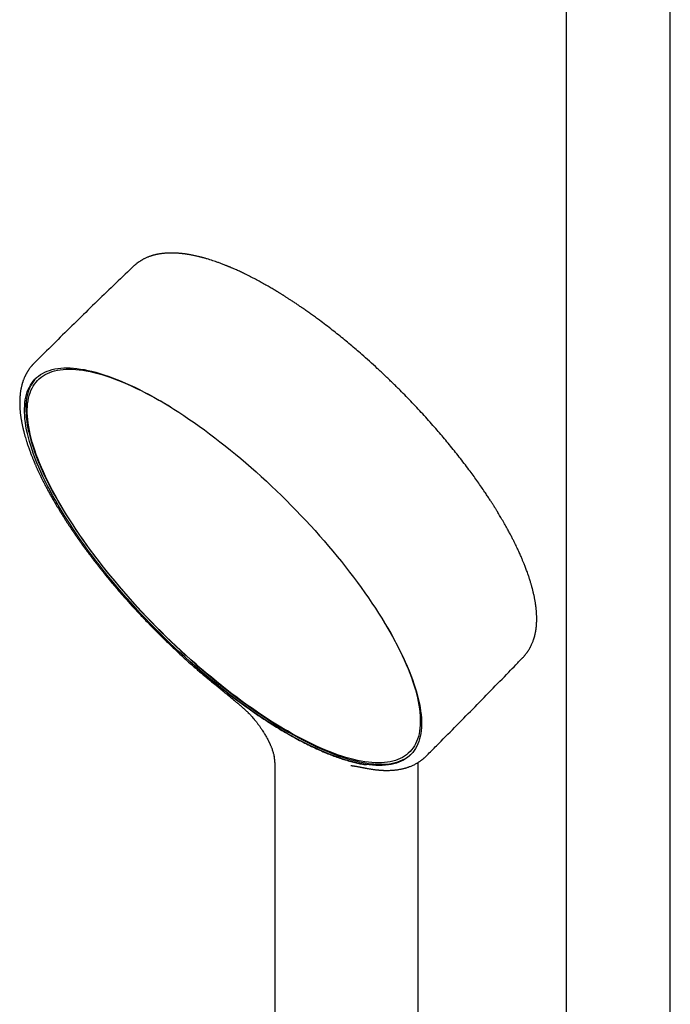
# Model space of a CAD drawing. Header units: millimetres. Extents: x 8 to 1603, y 12 to 2556.
# Tile 8 of 20: x 1321 to 1432, y 822 to 990. Entities that reach past the tile are written whole.
import ezdxf

# ---------------------------------------------------------------- set-up
doc = ezdxf.new("R2010")
doc.units = ezdxf.units.MM

msp = doc.modelspace()

# ---------------------------------------------------------------- linework, layer by layer
at = {"color": 7, "linetype": 'Continuous', "lineweight": 30}
for p, q in [((1432.46, 762.51), (1432.46, 1054.24)), ((1414.66, 1048.7), (1414.66, 762.49)), ((1340.47, 948.02), (1340.47, 948.02)), ((1324.36, 928.8), (1324.27, 928.71)), ((1407.18, 881.14), (1407.18, 881.14)), ((1387.84, 864.99), (1387.92, 865.08)), ((1389.29, 764.2), (1389.29, 863.21)), ((1364.78, 862.2), (1364.78, 764.2))]:
    msp.add_line(p, q, dxfattribs=at)
at = {"color": 7, "linetype": 'Continuous', "lineweight": 30, "flags": 128}
for points in [[(1366.91, 868.19), (1366.07, 868.69), (1365.22, 869.2), (1364.36, 869.73), (1363.49, 870.29), (1362.63, 870.86), (1361.75, 871.44), (1360.87, 872.05), (1359.99, 872.67), (1359.11, 873.31), (1358.22, 873.96), (1357.33, 874.64), (1356.44, 875.32), (1355.56, 876.02), (1354.67, 876.73), (1353.78, 877.46), (1352.89, 878.2), (1352.01, 878.96), (1351.13, 879.72), (1350.25, 880.5), (1349.37, 881.29), (1348.5, 882.09), (1347.64, 882.9), (1346.78, 883.72), (1345.92, 884.54), (1345.08, 885.38), (1344.24, 886.22), (1343.41, 887.08), (1342.59, 887.93), (1341.77, 888.8), (1340.97, 889.67), (1340.18, 890.54), (1339.39, 891.42), (1338.62, 892.3), (1337.86, 893.18), (1337.12, 894.07), (1336.38, 894.96), (1335.66, 895.85), (1334.96, 896.74), (1334.26, 897.63), (1333.59, 898.52), (1332.92, 899.41), (1332.28, 900.3), (1331.65, 901.18), (1331.03, 902.06), (1330.44, 902.94), (1329.86, 903.82), (1329.3, 904.69), (1328.75, 905.55), (1328.23, 906.41), (1327.72, 907.26), (1327.24, 908.1), (1326.77, 908.94), (1326.33, 909.76), (1325.9, 910.58), (1325.49, 911.39), (1325.11, 912.19), (1324.75, 912.98), (1324.4, 913.75), (1324.08, 914.52), (1323.78, 915.27), (1323.51, 916.01), (1323.25, 916.74), (1323.02, 917.45), (1322.81, 918.15), (1322.62, 918.84), (1322.46, 919.51), (1322.32, 920.16), (1322.2, 920.8), (1322.11, 921.42), (1322.03, 922.02), (1321.99, 922.61), (1321.96, 923.18), (1321.96, 923.73), (1321.98, 924.26), (1322.02, 924.78), (1322.09, 925.27), (1322.18, 925.75), (1322.3, 926.2), (1322.43, 926.64), (1322.59, 927.05), (1322.78, 927.44), (1322.98, 927.82), (1323.21, 928.17), (1323.46, 928.5), (1323.73, 928.81), (1324.03, 929.09), (1324.35, 929.35), (1324.68, 929.6), (1325.04, 929.81), (1325.42, 930.01), (1325.83, 930.18), (1326.25, 930.33), (1326.69, 930.46), (1327.15, 930.57), (1327.64, 930.65), (1328.14, 930.7), (1328.66, 930.74), (1329.2, 930.75), (1329.76, 930.74), (1330.33, 930.7), (1330.93, 930.64), (1331.54, 930.56), (1332.17, 930.46), (1332.81, 930.33), (1333.47, 930.18), (1334.14, 930), (1334.83, 929.8), (1335.54, 929.58), (1336.26, 929.34), (1336.99, 929.08), (1337.73, 928.79), (1338.49, 928.48), (1339.26, 928.15), (1340.04, 927.8), (1340.83, 927.43), (1341.63, 927.03), (1342.44, 926.62), (1343.26, 926.18), (1344.09, 925.72), (1344.93, 925.25), (1345.78, 924.75), (1346.63, 924.24), (1347.49, 923.7), (1348.35, 923.15), (1349.22, 922.58), (1350.09, 921.99), (1350.97, 921.39), (1351.85, 920.77), (1352.74, 920.13), (1353.62, 919.47), (1354.51, 918.8), (1355.4, 918.12), (1356.29, 917.42), (1357.18, 916.7), (1358.07, 915.98), (1358.95, 915.23), (1359.84, 914.48), (1360.72, 913.72), (1361.6, 912.94), (1362.47, 912.15), (1363.34, 911.35), (1364.21, 910.54), (1365.07, 909.72), (1365.92, 908.89), (1366.77, 908.06), (1367.6, 907.21), (1368.44, 906.36), (1369.26, 905.51), (1370.07, 904.64), (1370.87, 903.77), (1371.67, 902.9), (1372.45, 902.02), (1373.22, 901.14), (1373.98, 900.25), (1374.73, 899.37), (1375.46, 898.48), (1376.18, 897.59), (1376.89, 896.7), (1377.58, 895.81), (1378.26, 894.92), (1378.92, 894.03), (1379.57, 893.14), (1380.2, 892.26), (1380.81, 891.37), (1381.41, 890.5), (1381.99, 889.62), (1382.55, 888.75), (1383.09, 887.89), (1383.61, 887.03), (1384.12, 886.18), (1384.61, 885.34), (1385.07, 884.5), (1385.52, 883.68), (1385.94, 882.86), (1386.35, 882.05), (1386.74, 881.25), (1387.1, 880.46), (1387.44, 879.68), (1387.76, 878.92), (1388.06, 878.17), (1388.34, 877.43), (1388.59, 876.7), (1388.82, 875.99), (1389.03, 875.29), (1389.22, 874.6), (1389.38, 873.93), (1389.53, 873.28), (1389.64, 872.64), (1389.74, 872.02), (1389.81, 871.41), (1389.86, 870.83), (1389.88, 870.26), (1389.89, 869.71), (1389.86, 869.18), (1389.82, 868.66), (1389.75, 868.17), (1389.66, 867.69), (1389.55, 867.24), (1389.41, 866.8), (1389.25, 866.39), (1389.07, 865.99), (1388.86, 865.62), (1388.63, 865.27), (1388.38, 864.94), (1388.11, 864.63), (1387.82, 864.35), (1387.5, 864.08), (1387.16, 863.84), (1386.8, 863.62), (1386.42, 863.43), (1386.02, 863.25), (1385.6, 863.1), (1385.15, 862.98), (1384.69, 862.87), (1384.21, 862.79), (1383.7, 862.73), (1383.18, 862.7), (1382.64, 862.69), (1382.09, 862.7), (1381.51, 862.74), (1380.92, 862.8), (1380.31, 862.88), (1379.68, 862.98), (1379.04, 863.11), (1378.38, 863.26), (1377.7, 863.44), (1377.01, 863.63), (1376.31, 863.85), (1375.59, 864.1), (1374.86, 864.36), (1374.11, 864.65), (1373.36, 864.96), (1372.59, 865.29), (1371.81, 865.64), (1371.01, 866.01), (1370.21, 866.41), (1369.4, 866.82), (1368.58, 867.26), (1367.75, 867.72), (1366.91, 868.19)], [(1383.07, 887.92), (1383.47, 887.26), (1383.97, 886.42), (1384.46, 885.58), (1384.92, 884.76), (1385.36, 883.94), (1385.78, 883.13), (1386.18, 882.33), (1386.56, 881.54), (1386.92, 880.76), (1387.26, 879.99), (1387.58, 879.23), (1387.87, 878.48), (1388.15, 877.75), (1388.4, 877.03), (1388.63, 876.32), (1388.84, 875.63), (1389.02, 874.95), (1389.19, 874.29), (1389.33, 873.64), (1389.44, 873.01), (1389.54, 872.4), (1389.61, 871.8), (1389.66, 871.22), (1389.68, 870.65), (1389.68, 870.11), (1389.66, 869.58), (1389.62, 869.07), (1389.55, 868.58), (1389.46, 868.11), (1389.35, 867.66), (1389.21, 867.23), (1389.05, 866.82), (1388.87, 866.43), (1388.67, 866.06), (1388.44, 865.71), (1388.19, 865.39), (1387.92, 865.08), (1387.63, 864.8), (1387.32, 864.54), (1386.98, 864.3), (1386.63, 864.08), (1386.25, 863.89), (1385.85, 863.72), (1385.43, 863.57), (1385, 863.44), (1384.54, 863.34), (1384.06, 863.26), (1383.56, 863.2), (1383.05, 863.17), (1382.51, 863.16), (1381.96, 863.17), (1381.39, 863.21), (1380.8, 863.26), (1380.2, 863.35), (1379.58, 863.45), (1378.94, 863.58), (1378.29, 863.73), (1377.62, 863.9), (1376.94, 864.09), (1376.24, 864.31), (1375.53, 864.55), (1374.8, 864.81), (1374.07, 865.1), (1373.32, 865.4), (1372.55, 865.73), (1371.78, 866.08), (1371, 866.45), (1370.2, 866.84), (1369.4, 867.25), (1368.59, 867.68), (1367.77, 868.13), (1366.94, 868.61), (1366.1, 869.1), (1365.26, 869.61), (1364.41, 870.13), (1363.55, 870.68), (1362.69, 871.25), (1361.83, 871.83), (1360.96, 872.43), (1360.08, 873.04), (1359.21, 873.67), (1358.33, 874.32), (1357.45, 874.99), (1356.57, 875.66), (1355.69, 876.36), (1354.81, 877.07), (1353.93, 877.79), (1353.05, 878.52), (1352.18, 879.27), (1351.31, 880.02), (1350.44, 880.79), (1349.57, 881.57), (1348.71, 882.37), (1347.85, 883.17), (1347, 883.98), (1346.16, 884.8), (1345.32, 885.63), (1344.49, 886.46), (1343.67, 887.3), (1342.85, 888.15), (1342.05, 889.01), (1341.25, 889.87), (1340.47, 890.73), (1339.69, 891.6), (1338.93, 892.48), (1338.18, 893.35), (1337.44, 894.23), (1336.71, 895.11), (1336, 895.99), (1335.3, 896.87), (1334.61, 897.76), (1333.94, 898.64), (1333.28, 899.52), (1332.64, 900.4), (1332.02, 901.27), (1331.41, 902.14), (1330.82, 903.01), (1330.25, 903.88), (1329.69, 904.74), (1329.16, 905.59), (1328.64, 906.44), (1328.14, 907.28), (1327.65, 908.12), (1327.19, 908.95), (1326.75, 909.77), (1326.33, 910.58), (1325.93, 911.38), (1325.55, 912.17), (1325.19, 912.95), (1324.85, 913.72), (1324.53, 914.48), (1324.24, 915.22), (1323.96, 915.95), (1323.71, 916.67), (1323.48, 917.38), (1323.27, 918.07), (1323.09, 918.75), (1322.92, 919.41), (1322.78, 920.06), (1322.67, 920.69), (1322.57, 921.31), (1322.5, 921.91), (1322.45, 922.49), (1322.43, 923.05), (1322.43, 923.6), (1322.45, 924.12), (1322.49, 924.63), (1322.56, 925.12), (1322.65, 925.59), (1322.76, 926.04), (1322.9, 926.47), (1323.06, 926.88), (1323.24, 927.27), (1323.44, 927.64), (1323.67, 927.99), (1323.92, 928.32), (1324.19, 928.62), (1324.48, 928.9), (1324.79, 929.16), (1325.13, 929.4), (1325.48, 929.62), (1325.86, 929.81), (1326.26, 929.99), (1326.68, 930.13), (1327.11, 930.26), (1327.57, 930.36), (1328.05, 930.44), (1328.55, 930.5), (1329.06, 930.53), (1329.6, 930.55), (1330.15, 930.53), (1330.72, 930.5), (1331.31, 930.44), (1331.91, 930.36), (1332.53, 930.25), (1333.17, 930.13), (1333.82, 929.98), (1334.49, 929.8), (1335.17, 929.61), (1335.87, 929.39), (1336.58, 929.15), (1337.31, 928.89), (1338.04, 928.61), (1338.79, 928.3), (1339.56, 927.97), (1340.33, 927.62), (1341.11, 927.25), (1341.91, 926.86), (1342.71, 926.45), (1343.52, 926.02), (1344.34, 925.57), (1345.17, 925.1)], [(1323.93, 929), (1323.68, 928.72), (1323.43, 928.39), (1323.2, 928.04), (1323, 927.66), (1322.81, 927.27), (1322.65, 926.86), (1322.52, 926.42), (1322.4, 925.97), (1322.31, 925.49), (1322.24, 925), (1322.2, 924.48), (1322.18, 923.95), (1322.18, 923.4), (1322.21, 922.83), (1322.25, 922.24), (1322.33, 921.64), (1322.42, 921.02), (1322.54, 920.38), (1322.68, 919.73), (1322.84, 919.06), (1323.03, 918.37), (1323.24, 917.67), (1323.47, 916.96), (1323.73, 916.23), (1324, 915.49), (1324.3, 914.74), (1324.62, 913.97), (1324.96, 913.2), (1325.33, 912.41), (1325.71, 911.61), (1326.12, 910.8), (1326.54, 909.98), (1326.99, 909.15), (1327.46, 908.32), (1327.94, 907.48), (1328.45, 906.62), (1328.97, 905.77), (1329.52, 904.9), (1330.08, 904.04), (1330.66, 903.16), (1331.25, 902.28), (1331.87, 901.4), (1332.5, 900.52), (1333.14, 899.63), (1333.81, 898.74), (1334.48, 897.85), (1335.17, 896.96), (1335.88, 896.07), (1336.6, 895.18), (1337.34, 894.29), (1338.08, 893.4), (1338.84, 892.52), (1339.61, 891.64), (1340.4, 890.76), (1341.19, 889.88), (1341.99, 889.02), (1342.81, 888.15), (1343.63, 887.29), (1344.46, 886.44), (1345.3, 885.6), (1346.14, 884.76), (1347, 883.94), (1347.86, 883.12), (1348.72, 882.31), (1349.59, 881.51), (1350.47, 880.72), (1351.34, 879.94), (1352.23, 879.18), (1353.11, 878.42), (1354, 877.68), (1354.89, 876.95), (1355.77, 876.24), (1356.66, 875.54), (1357.55, 874.85), (1358.44, 874.18), (1359.33, 873.53), (1360.21, 872.89), (1361.09, 872.27), (1361.97, 871.66), (1362.84, 871.08), (1363.71, 870.51), (1364.58, 869.95), (1365.44, 869.42), (1366.29, 868.91), (1367.13, 868.41)], [(1367.13, 868.41), (1367.97, 867.93), (1368.8, 867.48), (1369.62, 867.04), (1370.43, 866.63), (1371.23, 866.23), (1372.03, 865.86), (1372.81, 865.51), (1373.57, 865.18), (1374.33, 864.87), (1375.08, 864.58), (1375.81, 864.32), (1376.53, 864.07), (1377.23, 863.85), (1377.92, 863.66), (1378.6, 863.48), (1379.25, 863.33), (1379.9, 863.2), (1380.53, 863.1), (1381.14, 863.01), (1381.73, 862.96), (1382.31, 862.92), (1382.86, 862.91), (1383.4, 862.92), (1383.92, 862.95), (1384.43, 863.01), (1384.91, 863.09), (1385.37, 863.2), (1385.81, 863.32), (1386.24, 863.47), (1386.64, 863.65), (1387.02, 863.84), (1387.38, 864.06), (1387.72, 864.3), (1388.03, 864.57), (1388.13, 864.65)]]:
    msp.add_lwpolyline(points, dxfattribs=at)
at = {"color": 7, "linetype": 'Continuous', "lineweight": 30}
msp.add_arc((1307.35, 859.64), 75.6, 58.1981, 59.981, dxfattribs=at)
for points, knots in [([(1407.18, 881.13), (1407.23, 881.18), (1407.31, 881.26), (1407.42, 881.39), (1407.52, 881.49), (1407.59, 881.58), (1407.64, 881.64), (1407.72, 881.74), (1407.8, 881.84), (1407.88, 881.95), (1407.95, 882.03), (1408.02, 882.14), (1408.11, 882.26), (1408.2, 882.4), (1408.29, 882.55), (1408.37, 882.69), (1408.45, 882.83), (1408.53, 882.97), (1408.62, 883.15), (1408.73, 883.38), (1408.84, 883.63), (1408.94, 883.87), (1409.01, 884.08), (1409.08, 884.26), (1409.13, 884.42), (1409.18, 884.6), (1409.23, 884.77), (1409.27, 884.92), (1409.31, 885.07), (1409.34, 885.22), (1409.38, 885.38), (1409.41, 885.56), (1409.44, 885.73), (1409.47, 885.9), (1409.49, 886.07), (1409.52, 886.26), (1409.54, 886.44), (1409.56, 886.64), (1409.57, 886.84), (1409.58, 887.04), (1409.59, 887.21), (1409.6, 887.37), (1409.6, 887.5), (1409.6, 887.61), (1409.6, 887.7), (1409.6, 887.79), (1409.6, 887.9), (1409.6, 888.04), (1409.6, 888.21), (1409.59, 888.43), (1409.58, 888.65), (1409.57, 888.88), (1409.55, 889.12), (1409.53, 889.36), (1409.51, 889.57), (1409.49, 889.74), (1409.47, 889.87), (1409.46, 889.98), (1409.44, 890.08), (1409.43, 890.17), (1409.42, 890.26), (1409.4, 890.37), (1409.38, 890.52), (1409.35, 890.69), (1409.32, 890.88), (1409.29, 891.07), (1409.24, 891.29), (1409.2, 891.54), (1409.14, 891.82), (1409.08, 892.09), (1409.02, 892.34), (1408.96, 892.57), (1408.92, 892.76), (1408.87, 892.92), (1408.84, 893.05), (1408.81, 893.18), (1408.77, 893.32), (1408.72, 893.49), (1408.66, 893.69), (1408.6, 893.92), (1408.52, 894.19), (1408.43, 894.48), (1408.33, 894.77), (1408.24, 895.05), (1408.13, 895.37), (1408.01, 895.71), (1407.88, 896.07), (1407.75, 896.43), (1407.62, 896.76), (1407.5, 897.06), (1407.39, 897.34), (1407.29, 897.58), (1407.2, 897.81), (1407.09, 898.05), (1406.98, 898.32), (1406.84, 898.64), (1406.69, 898.98), (1406.52, 899.34), (1406.35, 899.73), (1406.16, 900.13), (1405.95, 900.55), (1405.72, 901.02), (1405.47, 901.53), (1405.18, 902.08), (1404.87, 902.67), (1404.57, 903.21), (1404.31, 903.69), (1404.08, 904.09), (1403.84, 904.51), (1403.6, 904.93), (1403.37, 905.32), (1403.15, 905.68), (1402.96, 906), (1402.79, 906.27), (1402.65, 906.5), (1402.54, 906.69), (1402.44, 906.84), (1402.37, 906.96), (1402.3, 907.07), (1402.23, 907.19), (1402.13, 907.34), (1402, 907.54), (1401.86, 907.76), (1401.7, 908.01), (1401.53, 908.28), (1401.33, 908.57), (1401.13, 908.88), (1400.93, 909.19), (1400.59, 909.68), (1400.13, 910.37), (1399.52, 911.25), (1398.87, 912.15), (1398.17, 913.11), (1397.39, 914.14), (1396.57, 915.22), (1395.73, 916.29), (1394.88, 917.33), (1394.04, 918.36), (1393.19, 919.37), (1392.3, 920.4), (1391.36, 921.48), (1390.36, 922.59), (1389.34, 923.69), (1388.32, 924.78), (1387.27, 925.86), (1386.15, 927), (1384.93, 928.2), (1383.63, 929.45), (1382.32, 930.68), (1381, 931.89), (1379.79, 932.95), (1378.7, 933.9), (1377.72, 934.73), (1376.71, 935.57), (1375.68, 936.41), (1374.61, 937.25), (1373.52, 938.1), (1372.56, 938.82), (1371.74, 939.42), (1371.08, 939.9), (1370.44, 940.36), (1369.82, 940.79), (1369.24, 941.19), (1368.69, 941.57), (1368.16, 941.92), (1367.68, 942.24), (1367.28, 942.5), (1366.98, 942.69), (1366.78, 942.82), (1366.61, 942.93), (1366.48, 943.01), (1366.38, 943.08), (1366.29, 943.13), (1366.2, 943.19), (1366.08, 943.27), (1365.92, 943.36), (1365.6, 943.56), (1365.12, 943.86), (1364.48, 944.24), (1363.79, 944.64), (1363.05, 945.06), (1362.27, 945.5), (1361.46, 945.93), (1360.63, 946.37), (1359.95, 946.7), (1359.43, 946.96), (1359.08, 947.12), (1358.73, 947.29), (1358.39, 947.44), (1358.08, 947.58), (1357.81, 947.7), (1357.58, 947.8), (1357.4, 947.88), (1357.27, 947.93), (1357.18, 947.97), (1357.1, 948.01), (1357.02, 948.04), (1356.92, 948.08), (1356.79, 948.13), (1356.64, 948.2), (1356.46, 948.27), (1356.13, 948.4), (1355.69, 948.57), (1355.15, 948.77), (1354.64, 948.95), (1354.16, 949.11), (1353.69, 949.27), (1353.29, 949.39), (1352.97, 949.48), (1352.75, 949.55), (1352.56, 949.6), (1352.39, 949.64), (1352.22, 949.69), (1352.03, 949.74), (1351.81, 949.79), (1351.58, 949.85), (1351.34, 949.91), (1351.08, 949.96), (1350.84, 950.01), (1350.63, 950.05), (1350.44, 950.09), (1350.24, 950.13), (1350.05, 950.16), (1349.88, 950.19), (1349.73, 950.21), (1349.61, 950.23), (1349.51, 950.24), (1349.42, 950.26), (1349.32, 950.27), (1349.2, 950.28), (1349.08, 950.3), (1348.9, 950.32), (1348.69, 950.34), (1348.44, 950.36), (1348.19, 950.38), (1347.96, 950.4), (1347.76, 950.41), (1347.57, 950.41), (1347.41, 950.42), (1347.27, 950.42), (1347.15, 950.42), (1347.05, 950.42), (1346.95, 950.42), (1346.84, 950.42), (1346.72, 950.42), (1346.59, 950.41), (1346.45, 950.41), (1346.29, 950.4), (1346.12, 950.39), (1345.93, 950.37), (1345.73, 950.35), (1345.53, 950.33), (1345.34, 950.3), (1345.14, 950.27), (1344.94, 950.24), (1344.73, 950.2), (1344.54, 950.16), (1344.38, 950.12), (1344.22, 950.09), (1344.06, 950.05), (1343.89, 950), (1343.72, 949.95), (1343.56, 949.9), (1343.42, 949.85), (1343.26, 949.79), (1343.09, 949.72), (1342.88, 949.64), (1342.66, 949.54), (1342.46, 949.45), (1342.29, 949.36), (1342.14, 949.28), (1342, 949.2), (1341.86, 949.11), (1341.72, 949.03), (1341.6, 948.94), (1341.48, 948.86), (1341.37, 948.79), (1341.28, 948.72), (1341.2, 948.66), (1341.13, 948.61), (1341.06, 948.55), (1341.01, 948.51), (1340.96, 948.47), (1340.9, 948.42), (1340.81, 948.35), (1340.71, 948.26), (1340.59, 948.15), (1340.51, 948.07), (1340.47, 948.03)], [0, 0, 0, 0, 0.002441, 0.004555, 0.006343, 0.007804, 0.008939, 0.009762, 0.013084, 0.014468, 0.016067, 0.017996, 0.020254, 0.023208, 0.025901, 0.028284, 0.030441, 0.032776, 0.035345, 0.039995, 0.044151, 0.047976, 0.051643, 0.054024, 0.056624, 0.059439, 0.062136, 0.064517, 0.066635, 0.068897, 0.071387, 0.074029, 0.076797, 0.079092, 0.081596, 0.084316, 0.087142, 0.089782, 0.092852, 0.095597, 0.098017, 0.100181, 0.102129, 0.10351, 0.104759, 0.105897, 0.107251, 0.108932, 0.111551, 0.114492, 0.117482, 0.120519, 0.123604, 0.126736, 0.129782, 0.131616, 0.133255, 0.134702, 0.135955, 0.137015, 0.138075, 0.139427, 0.141256, 0.143442, 0.145839, 0.148202, 0.150528, 0.153923, 0.157236, 0.160468, 0.163536, 0.166244, 0.168582, 0.170292, 0.17173, 0.173078, 0.174722, 0.176674, 0.178936, 0.181505, 0.184676, 0.187931, 0.191159, 0.19436, 0.197534, 0.201533, 0.205489, 0.209368, 0.212951, 0.216198, 0.21906, 0.221606, 0.223971, 0.226204, 0.22925, 0.2325, 0.236003, 0.239758, 0.243765, 0.247695, 0.251973, 0.256638, 0.26169, 0.267128, 0.272953, 0.279164, 0.282966, 0.286898, 0.290962, 0.295089, 0.298886, 0.302287, 0.305294, 0.307905, 0.310122, 0.31186, 0.313243, 0.314315, 0.31529, 0.316238, 0.317751, 0.319608, 0.321809, 0.324066, 0.326597, 0.32939, 0.332268, 0.33517, 0.338095, 0.346046, 0.354165, 0.362452, 0.370909, 0.380876, 0.390814, 0.400584, 0.410184, 0.419616, 0.428879, 0.437974, 0.448379, 0.458721, 0.469062, 0.479403, 0.489744, 0.500085, 0.512495, 0.524906, 0.537317, 0.549728, 0.56214, 0.571008, 0.580028, 0.589303, 0.598835, 0.608623, 0.618668, 0.628969, 0.635098, 0.641281, 0.647247, 0.652936, 0.658348, 0.663484, 0.668342, 0.672924, 0.677228, 0.679385, 0.681347, 0.682961, 0.684224, 0.685138, 0.685721, 0.686587, 0.687769, 0.689267, 0.691067, 0.696839, 0.702946, 0.70939, 0.716667, 0.724305, 0.732262, 0.740538, 0.749134, 0.752654, 0.756225, 0.759848, 0.763437, 0.766654, 0.769465, 0.771869, 0.773866, 0.775027, 0.775987, 0.776745, 0.77749, 0.778535, 0.779859, 0.781478, 0.783392, 0.7856, 0.791851, 0.797717, 0.803197, 0.808406, 0.813678, 0.819033, 0.821924, 0.824436, 0.826562, 0.828357, 0.830338, 0.832634, 0.835087, 0.83782, 0.840794, 0.843859, 0.847001, 0.849291, 0.85162, 0.853988, 0.856395, 0.858649, 0.860541, 0.862073, 0.86316, 0.864218, 0.86547, 0.866913, 0.868549, 0.870378, 0.873563, 0.876842, 0.880089, 0.883304, 0.885809, 0.888294, 0.890593, 0.892511, 0.894077, 0.895323, 0.896665, 0.898162, 0.899817, 0.901628, 0.903607, 0.905809, 0.908243, 0.910907, 0.913803, 0.916856, 0.919705, 0.922305, 0.925588, 0.928698, 0.9316, 0.934191, 0.936289, 0.938717, 0.94148, 0.944247, 0.946734, 0.948939, 0.95107, 0.954179, 0.957501, 0.961087, 0.964948, 0.967639, 0.970087, 0.9724, 0.975008, 0.977294, 0.979754, 0.982011, 0.983961, 0.985603, 0.987023, 0.98846, 0.989928, 0.990599, 0.991426, 0.992549, 0.993968, 0.995683, 0.997694, 1, 1, 1, 1]), ([(1340.46, 948.03), (1340.31, 947.88), (1340.01, 947.59), (1338.65, 946.29), (1336.38, 944.1), (1333.21, 941.03), (1330.05, 937.94), (1326.88, 934.82), (1324.77, 932.73), (1323.71, 931.68)], [0, 0, 0, 0, 0.0268616, 0.0532084, 0.2419642, 0.4307214, 0.6194793, 0.8082376, 1, 1, 1, 1]), ([(1323.72, 931.68), (1323.68, 931.64), (1323.6, 931.56), (1323.5, 931.46), (1323.41, 931.37), (1323.34, 931.29), (1323.29, 931.23), (1323.25, 931.19), (1323.21, 931.14), (1323.15, 931.07), (1323.08, 930.98), (1322.98, 930.87), (1322.88, 930.73), (1322.77, 930.58), (1322.68, 930.45), (1322.61, 930.35), (1322.55, 930.25), (1322.49, 930.16), (1322.42, 930.05), (1322.36, 929.94), (1322.28, 929.81), (1322.21, 929.68), (1322.14, 929.54), (1322.08, 929.41), (1322.02, 929.28), (1321.95, 929.14), (1321.88, 928.98), (1321.81, 928.81), (1321.75, 928.64), (1321.69, 928.48), (1321.64, 928.33), (1321.6, 928.19), (1321.56, 928.08), (1321.53, 927.97), (1321.49, 927.82), (1321.44, 927.63), (1321.39, 927.39), (1321.34, 927.14), (1321.29, 926.88), (1321.25, 926.61), (1321.21, 926.32), (1321.18, 926.03), (1321.16, 925.75), (1321.14, 925.47), (1321.13, 925.19), (1321.13, 924.89), (1321.13, 924.62), (1321.14, 924.39), (1321.14, 924.23), (1321.15, 924.09), (1321.15, 923.97), (1321.16, 923.88), (1321.16, 923.79), (1321.17, 923.69), (1321.18, 923.56), (1321.2, 923.37), (1321.22, 923.12), (1321.25, 922.84), (1321.29, 922.56), (1321.33, 922.29), (1321.37, 922.03), (1321.41, 921.77), (1321.45, 921.54), (1321.49, 921.33), (1321.53, 921.14), (1321.57, 920.95), (1321.61, 920.76), (1321.65, 920.58), (1321.68, 920.43), (1321.71, 920.31), (1321.73, 920.21), (1321.75, 920.13), (1321.78, 920.03), (1321.81, 919.9), (1321.85, 919.74), (1321.9, 919.54), (1321.96, 919.31), (1322.05, 919.01), (1322.16, 918.62), (1322.31, 918.15), (1322.48, 917.62), (1322.68, 917.05), (1322.86, 916.55), (1323, 916.16), (1323.1, 915.9), (1323.2, 915.64), (1323.3, 915.41), (1323.38, 915.2), (1323.46, 915.01), (1323.52, 914.85), (1323.58, 914.72), (1323.62, 914.61), (1323.66, 914.53), (1323.7, 914.44), (1323.75, 914.31), (1323.83, 914.14), (1323.92, 913.93), (1324.02, 913.7), (1324.24, 913.22), (1324.5, 912.66), (1324.81, 912.02), (1325.05, 911.54), (1325.3, 911.03), (1325.58, 910.49), (1325.89, 909.92), (1326.22, 909.31), (1326.58, 908.66), (1326.97, 907.97), (1327.4, 907.24), (1327.8, 906.58), (1328.15, 906), (1328.44, 905.54), (1328.72, 905.09), (1329.01, 904.65), (1329.28, 904.22), (1329.55, 903.81), (1329.79, 903.45), (1330.01, 903.13), (1330.19, 902.86), (1330.33, 902.65), (1330.44, 902.49), (1330.54, 902.34), (1330.64, 902.2), (1330.74, 902.05), (1330.85, 901.89), (1330.98, 901.71), (1331.13, 901.49), (1331.31, 901.24), (1331.54, 900.91), (1331.84, 900.5), (1332.2, 900), (1332.58, 899.48), (1332.97, 898.96), (1333.36, 898.44), (1333.74, 897.94), (1334.12, 897.44), (1334.48, 896.98), (1334.84, 896.52), (1335.21, 896.06), (1335.62, 895.55), (1336.05, 895.02), (1336.51, 894.46), (1336.99, 893.88), (1337.51, 893.27), (1338.07, 892.61), (1338.67, 891.92), (1339.29, 891.21), (1339.95, 890.47), (1340.64, 889.71), (1341.37, 888.92), (1342.13, 888.11), (1342.94, 887.26), (1343.79, 886.39), (1344.67, 885.49), (1345.57, 884.6), (1346.47, 883.72), (1347.38, 882.85), (1348.32, 881.97), (1349.29, 881.08), (1350.27, 880.19), (1350.93, 879.62), (1351.25, 879.33)], [0, 0, 0, 0, 0.003588, 0.006695, 0.009321, 0.011465, 0.013127, 0.014338, 0.015538, 0.018095, 0.021112, 0.024447, 0.02992, 0.034677, 0.038848, 0.041904, 0.044859, 0.047754, 0.050947, 0.054517, 0.058464, 0.062466, 0.066777, 0.070564, 0.074213, 0.078359, 0.083009, 0.087951, 0.092936, 0.097543, 0.101886, 0.105625, 0.108761, 0.111563, 0.114588, 0.120586, 0.127145, 0.133846, 0.140688, 0.147787, 0.155175, 0.162753, 0.169924, 0.176587, 0.183201, 0.190542, 0.198621, 0.203043, 0.20692, 0.210183, 0.212832, 0.214867, 0.216658, 0.219032, 0.222013, 0.225599, 0.232257, 0.238839, 0.245085, 0.250994, 0.256567, 0.262154, 0.268079, 0.271896, 0.27584, 0.279913, 0.284111, 0.287989, 0.291162, 0.293706, 0.29562, 0.296928, 0.299019, 0.301742, 0.305097, 0.309084, 0.313702, 0.318913, 0.327703, 0.337119, 0.34716, 0.358585, 0.370722, 0.375685, 0.380755, 0.385585, 0.389937, 0.393885, 0.397335, 0.400289, 0.402745, 0.404705, 0.406167, 0.407441, 0.409863, 0.413048, 0.416998, 0.421313, 0.425657, 0.443008, 0.451312, 0.459747, 0.468628, 0.478034, 0.487965, 0.498421, 0.509402, 0.521221, 0.533592, 0.546515, 0.554388, 0.562336, 0.569822, 0.576781, 0.584175, 0.590864, 0.596847, 0.602126, 0.606701, 0.609801, 0.612466, 0.614697, 0.616859, 0.619549, 0.62187, 0.624813, 0.6284, 0.632523, 0.63665, 0.644566, 0.652227, 0.661015, 0.669444, 0.677514, 0.685908, 0.693875, 0.701417, 0.708541, 0.715946, 0.724088, 0.732966, 0.741751, 0.751155, 0.761178, 0.77182, 0.78308, 0.794959, 0.806876, 0.819356, 0.8324, 0.846008, 0.86018, 0.874918, 0.890219, 0.906086, 0.920814, 0.935998, 0.951636, 0.967728, 0.984275, 1, 1, 1, 1]), ([(1350.99, 879.82), (1351.39, 879.47), (1352.19, 878.78), (1353.39, 877.76), (1354.59, 876.77), (1355.79, 875.8), (1357, 874.87), (1358.2, 873.95), (1359.01, 873.37), (1359.41, 873.07)], [0, 0, 0, 0, 0.142798, 0.285513, 0.428324, 0.57117, 0.713882, 0.856765, 1, 1, 1, 1]), ([(1390.81, 864.43), (1391.35, 864.98), (1392.94, 866.57), (1395.56, 869.21), (1398.66, 872.36), (1401.75, 875.52), (1404.2, 878.04), (1405.84, 879.73), (1406.6, 880.52), (1406.99, 880.93), (1407.17, 881.11), (1407.19, 881.13)], [0, 0, 0, 0, 0.099576, 0.288338, 0.4771, 0.665859, 0.854617, 0.927308, 0.968324, 0.995425, 1, 1, 1, 1]), ([(1351.25, 879.33), (1351.47, 879.14), (1351.89, 878.77), (1352.51, 878.25), (1353.08, 877.77), (1353.6, 877.33), (1354.08, 876.94), (1354.51, 876.59), (1354.86, 876.3), (1355.15, 876.07), (1355.37, 875.88), (1355.56, 875.73), (1355.72, 875.6), (1355.83, 875.51), (1355.92, 875.44), (1356.02, 875.36), (1356.13, 875.27), (1356.27, 875.15), (1356.43, 875.02), (1356.62, 874.87), (1356.81, 874.71), (1356.99, 874.56), (1357.17, 874.42), (1357.37, 874.24), (1357.6, 874.05), (1357.85, 873.85), (1358.04, 873.68), (1358.2, 873.55), (1358.35, 873.42), (1358.52, 873.28), (1358.7, 873.12), (1358.87, 872.97), (1359.01, 872.85), (1359.13, 872.75), (1359.22, 872.66), (1359.3, 872.59), (1359.38, 872.52), (1359.48, 872.43), (1359.6, 872.32), (1359.76, 872.18), (1359.94, 872.01), (1360.07, 871.89), (1360.14, 871.82)], [0, 0, 0, 0, 0.075604, 0.145653, 0.210147, 0.269062, 0.322374, 0.37006, 0.412116, 0.440661, 0.465698, 0.487058, 0.504749, 0.516081, 0.525158, 0.534245, 0.547846, 0.562583, 0.58048, 0.60151, 0.623147, 0.643653, 0.663032, 0.68129, 0.711866, 0.738805, 0.762483, 0.776862, 0.792658, 0.811336, 0.832526, 0.854443, 0.868444, 0.882041, 0.893016, 0.901499, 0.90939, 0.920644, 0.935289, 0.953359, 0.974907, 1, 1, 1, 1]), ([(1359.41, 873.07), (1359.83, 872.76), (1360.69, 872.15), (1361.96, 871.28), (1363.22, 870.44), (1364.47, 869.64), (1365.71, 868.88), (1366.93, 868.15), (1368.14, 867.47), (1369.32, 866.83), (1370.49, 866.24), (1371.64, 865.69), (1372.78, 865.17), (1373.51, 864.87), (1373.88, 864.72)], [0, 0, 0, 0, 0.0838145, 0.1672787, 0.2505108, 0.33363, 0.4167558, 0.5000078, 0.5832494, 0.6663678, 0.7494828, 0.8327139, 0.9161802, 1, 1, 1, 1]), ([(1360.14, 871.82), (1360.15, 871.81), (1360.19, 871.77), (1360.3, 871.66), (1360.49, 871.48), (1360.71, 871.24), (1360.94, 870.99), (1361.16, 870.73), (1361.37, 870.48), (1361.55, 870.26), (1361.7, 870.06), (1361.83, 869.88), (1361.98, 869.68), (1362.13, 869.47), (1362.28, 869.27), (1362.4, 869.09), (1362.51, 868.92), (1362.66, 868.69), (1362.83, 868.44), (1363.01, 868.13), (1363.18, 867.86), (1363.34, 867.57), (1363.49, 867.3), (1363.61, 867.08), (1363.69, 866.92), (1363.74, 866.82), (1363.79, 866.71), (1363.84, 866.61), (1363.88, 866.53), (1363.91, 866.46), (1363.94, 866.4), (1363.97, 866.34), (1364, 866.28), (1364.04, 866.18), (1364.1, 866.04), (1364.18, 865.85), (1364.27, 865.63), (1364.36, 865.36), (1364.45, 865.08), (1364.51, 864.88), (1364.53, 864.79)], [0, 0, 0, 0, 0.004611, 0.015622, 0.052397, 0.08653, 0.121655, 0.161727, 0.196294, 0.23084, 0.253469, 0.276977, 0.305493, 0.335116, 0.362678, 0.385969, 0.407461, 0.430315, 0.476274, 0.509933, 0.551892, 0.587409, 0.624453, 0.662904, 0.674608, 0.689826, 0.70569, 0.719397, 0.730929, 0.740272, 0.748459, 0.755721, 0.765476, 0.777794, 0.801383, 0.83097, 0.866635, 0.908452, 0.956405, 1, 1, 1, 1]), ([(1364.53, 864.79), (1364.56, 864.71), (1364.59, 864.59), (1364.62, 864.43), (1364.65, 864.32), (1364.66, 864.24), (1364.67, 864.2)], [0, 0, 0, 0, 0.36142, 0.544969, 0.773326, 1, 1, 1, 1]), ([(1373.88, 864.72), (1374.22, 864.58), (1374.9, 864.31), (1375.89, 863.96), (1376.85, 863.65), (1377.79, 863.38), (1378.7, 863.15), (1379.58, 862.96), (1380.14, 862.87), (1380.42, 862.83)], [0, 0, 0, 0, 0.1431986, 0.2860753, 0.4288107, 0.5716803, 0.7144905, 0.8572033, 1, 1, 1, 1]), ([(1364.64, 864.22), (1364.64, 864.17), (1364.66, 864.09), (1364.69, 863.95), (1364.7, 863.82), (1364.71, 863.74), (1364.72, 863.68), (1364.73, 863.62), (1364.74, 863.56), (1364.74, 863.51), (1364.75, 863.46), (1364.75, 863.41), (1364.75, 863.34), (1364.76, 863.27), (1364.76, 863.19), (1364.77, 863.1), (1364.77, 863), (1364.78, 862.9), (1364.78, 862.82), (1364.78, 862.75), (1364.78, 862.68), (1364.78, 862.61), (1364.78, 862.51), (1364.79, 862.37), (1364.79, 862.26), (1364.79, 862.2)], [0, 0, 0, 0, 0.081079, 0.150191, 0.206094, 0.248312, 0.289067, 0.31982, 0.358392, 0.399133, 0.430587, 0.456951, 0.491108, 0.548542, 0.5896, 0.630668, 0.676814, 0.73087, 0.763295, 0.792378, 0.817856, 0.842408, 0.879945, 0.932475, 1, 1, 1, 1]), ([(1381.27, 862.08), (1381.34, 862.07), (1381.51, 862.05), (1381.76, 862.01), (1382.01, 861.98), (1382.23, 861.96), (1382.42, 861.94), (1382.58, 861.92), (1382.71, 861.91), (1382.8, 861.9), (1382.87, 861.9), (1382.92, 861.9), (1382.97, 861.89), (1383.04, 861.89), (1383.12, 861.88), (1383.22, 861.88), (1383.34, 861.87), (1383.47, 861.87), (1383.62, 861.86), (1383.76, 861.86), (1383.95, 861.86), (1384.17, 861.86), (1384.43, 861.87), (1384.67, 861.88), (1384.9, 861.89), (1385.13, 861.91), (1385.36, 861.93), (1385.58, 861.95), (1385.8, 861.98), (1386.04, 862.02), (1386.29, 862.07), (1386.53, 862.12), (1386.76, 862.17), (1386.95, 862.22), (1387.14, 862.27), (1387.33, 862.32), (1387.53, 862.39), (1387.74, 862.46), (1387.98, 862.55), (1388.22, 862.65), (1388.48, 862.77), (1388.73, 862.89), (1388.95, 863.01), (1389.14, 863.12), (1389.3, 863.21), (1389.45, 863.31), (1389.59, 863.4), (1389.73, 863.5), (1389.85, 863.59), (1389.96, 863.67), (1390.06, 863.75), (1390.14, 863.82), (1390.22, 863.88), (1390.3, 863.95), (1390.39, 864.04), (1390.51, 864.14), (1390.65, 864.27), (1390.75, 864.37), (1390.8, 864.42)], [0, 0, 0, 0, 0.018398, 0.04357, 0.066058, 0.08586, 0.102975, 0.1174, 0.129134, 0.137857, 0.144104, 0.147985, 0.152134, 0.157973, 0.165339, 0.174233, 0.185458, 0.198439, 0.212459, 0.226009, 0.23904, 0.266256, 0.290884, 0.313447, 0.335906, 0.35891, 0.381796, 0.404257, 0.426527, 0.450515, 0.476639, 0.504391, 0.527278, 0.548278, 0.567455, 0.587478, 0.609736, 0.633998, 0.657829, 0.688845, 0.718077, 0.746399, 0.775995, 0.79584, 0.815228, 0.834029, 0.851819, 0.868618, 0.886366, 0.899122, 0.911653, 0.922911, 0.933043, 0.941185, 0.951953, 0.965346, 0.981362, 1, 1, 1, 1]), ([(1377.77, 862.68), (1377.77, 862.68), (1377.77, 862.68), (1377.78, 862.68), (1377.8, 862.68), (1377.83, 862.68), (1377.88, 862.68), (1377.93, 862.67), (1377.99, 862.67), (1378.05, 862.66), (1378.14, 862.65), (1378.27, 862.63), (1378.43, 862.61), (1378.6, 862.58), (1378.8, 862.55), (1379, 862.51), (1379.2, 862.47), (1379.4, 862.43), (1379.57, 862.39), (1379.74, 862.36), (1379.87, 862.33), (1379.99, 862.31), (1380.1, 862.29), (1380.24, 862.26), (1380.4, 862.23), (1380.58, 862.2), (1380.79, 862.16), (1381.03, 862.12), (1381.19, 862.1), (1381.27, 862.08)], [0, 0, 0, 0, 0.007584, 0.024126, 0.052407, 0.081673, 0.112394, 0.144621, 0.174185, 0.197779, 0.236537, 0.281991, 0.331259, 0.383927, 0.438434, 0.492383, 0.545747, 0.591568, 0.633607, 0.671261, 0.704796, 0.724589, 0.749346, 0.779064, 0.813742, 0.853376, 0.897961, 0.947492, 1, 1, 1, 1])]:
    msp.add_open_spline(points, degree=3, knots=knots, dxfattribs=at)

doc.saveas('drawing.dxf')
